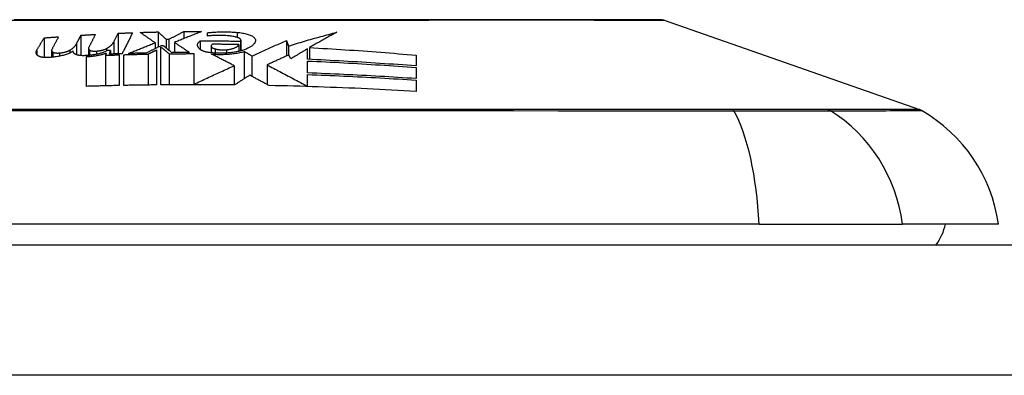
# Model space of a CAD drawing. Header units: inches. Extents: x 17 to 570, y 51 to 268.
# Tile 190 of 256: x 18.364 to 19.111, y 267.286 to 267.555. Entities that reach past the tile are written whole.
import ezdxf

# ---------------------------------------------------------------- set-up
doc = ezdxf.new("R2010")
doc.units = ezdxf.units.IN
doc.header["$MEASUREMENT"] = 0
doc.layers.add('Visible Edges(ANSI)', color=7, linetype='Continuous', lineweight=25)
doc.layers.add('Visible Tangent Edges(ANSI)', color=7, linetype='Continuous', lineweight=25)

msp = doc.modelspace()

# ---------------------------------------------------------------- linework, layer by layer
at = {"layer": 'Visible Edges(ANSI)'}
for p, q in [((18.85284, 267.55499), (19.04638, 267.48725)), ((18.48828, 267.54641), (18.48828, 267.54105)), ((18.38229, 267.54165), (18.38229, 267.52677)), ((18.41028, 267.54362), (18.41028, 267.52821)), ((18.43523, 267.5386), (18.43853, 267.54513)), ((18.43853, 267.54513), (18.43853, 267.52955)), ((18.46878, 267.54613), (18.46878, 267.53455)), ((18.47503, 267.54059), (18.47703, 267.54061)), ((18.47503, 267.54059), (18.47503, 267.53387)), ((18.47703, 267.54061), (18.47703, 267.53225)), ((18.50078, 267.53951), (18.50078, 267.53286)), ((18.50628, 267.54298), (18.50628, 267.5456)), ((18.53128, 267.53909), (18.53128, 267.53174)), ((18.53161, 267.53987), (18.53161, 267.53183)), ((18.56621, 267.53957), (18.56788, 267.53548)), ((18.56621, 267.53957), (18.56621, 267.52789)), ((18.38806, 267.53219), (18.38806, 267.5269)), ((18.40178, 267.53225), (18.40178, 267.53012)), ((18.40698, 267.5372), (18.40698, 267.52883)), ((18.41606, 267.53374), (18.41606, 267.52833)), ((18.43203, 267.52933), (18.43273, 267.53209)), ((18.43273, 267.53209), (18.43273, 267.52935)), ((18.46653, 267.53795), (18.46653, 267.53343)), ((18.46753, 267.53245), (18.46753, 267.50594)), ((18.47278, 267.53569), (18.47103, 267.53566)), ((18.47103, 267.50597), (18.47103, 267.53463)), ((18.48128, 267.53822), (18.48128, 267.53044)), ((18.50907, 267.53551), (18.50907, 267.53033)), ((18.53003, 267.53651), (18.53003, 267.53143)), ((18.53425, 267.53138), (18.53425, 267.51071)), ((18.56788, 267.53548), (18.56788, 267.52863)), ((18.58228, 267.52537), (18.58228, 267.53343)), ((18.58372, 267.53428), (18.58372, 267.5253)), ((18.41453, 267.50485), (18.41453, 267.52743)), ((18.42948, 267.53017), (18.42903, 267.52841)), ((18.42903, 267.52841), (18.42903, 267.50525)), ((18.43928, 267.52876), (18.43928, 267.50548)), ((18.44278, 267.50556), (18.44278, 267.52887)), ((18.46127, 267.52933), (18.46127, 267.50586)), ((18.47728, 267.52957), (18.47728, 267.50603)), ((18.49603, 267.52967), (18.49603, 267.50646)), ((18.54003, 267.52791), (18.54003, 267.51243)), ((18.56953, 267.52573), (18.5679, 267.52865)), ((18.58228, 267.51503), (18.58228, 267.5241)), ((18.66453, 267.52854), (18.66453, 267.52035)), ((18.52653, 267.52052), (18.52653, 267.50592)), ((18.55153, 267.52117), (18.55153, 267.50628)), ((18.66453, 267.51918), (18.66453, 267.51076)), ((18.58228, 267.50488), (18.58228, 267.51383)), ((18.66453, 267.50965), (18.66453, 267.50106)), ((18.49603, 267.50646), (18.49603, 267.50609)), ((18.58228, 267.50488), (18.58228, 267.5047)), ((18.92472, 267.40034), (18.06734, 267.40034)), ((18.92472, 267.40034), (19.03351, 267.40034)), ((19.10627, 267.40034), (19.03351, 267.40034)), ((17.17103, 267.38459), (76.77603, 267.38459))]:
    msp.add_line(p, q, dxfattribs=at)
at = {"layer": 'Visible Edges(ANSI)', "flags": 128}
for points in [[(18.85123, 267.55526), (18.8508, 267.55526), (18.84951, 267.55527), (18.84737, 267.55527), (18.84439, 267.55528), (18.84059, 267.55529), (18.83595, 267.55531), (18.83047, 267.55532), (18.82418, 267.55533), (18.81708, 267.55535), (18.80921, 267.55537), (18.8006, 267.55538), (18.79127, 267.5554), (18.78127, 267.55542), (18.77058, 267.55543), (18.75921, 267.55545), (18.74722, 267.55545), (18.73462, 267.55545), (18.72145, 267.55543), (18.70772, 267.55542), (18.69351, 267.5554), (18.67881, 267.55538), (18.66362, 267.55537), (18.64799, 267.55535), (18.63196, 267.55533), (18.61561, 267.55532), (18.59898, 267.55531), (18.58215, 267.55529), (18.56517, 267.55528), (18.54803, 267.55527), (18.53071, 267.55527), (18.51326, 267.55526), (18.49575, 267.55526), (18.47824, 267.55526), (18.46079, 267.55527), (18.44347, 267.55527), (18.42633, 267.55528), (18.40936, 267.55529), (18.39254, 267.55531), (18.37593, 267.55532), (18.35958, 267.55533)], [(18.47703, 267.54061), (18.4775, 267.54085), (18.47796, 267.5411), (18.47843, 267.54134), (18.4789, 267.54158), (18.47936, 267.54182), (18.47983, 267.54206), (18.4803, 267.5423), (18.48077, 267.54254), (18.48123, 267.54279), (18.4817, 267.54303), (18.48217, 267.54327), (18.48264, 267.54351), (18.48311, 267.54375), (18.48358, 267.54399), (18.48405, 267.54424), (18.48452, 267.54448), (18.48499, 267.54472), (18.48546, 267.54496), (18.48593, 267.5452), (18.4864, 267.54544), (18.48687, 267.54568), (18.48734, 267.54592), (18.48781, 267.54617), (18.48828, 267.54641)], [(18.50178, 267.54642), (18.50093, 267.54608), (18.50007, 267.54574), (18.49921, 267.54541), (18.49836, 267.54507), (18.4975, 267.54473), (18.49664, 267.54439), (18.49578, 267.54405), (18.49492, 267.54371), (18.49407, 267.54337), (18.49321, 267.54302), (18.49235, 267.54268), (18.49149, 267.54234), (18.49064, 267.54199), (18.48978, 267.54165), (18.48893, 267.54131), (18.48807, 267.54096), (18.48722, 267.54062), (18.48637, 267.54028), (18.48552, 267.53993), (18.48467, 267.53959), (18.48382, 267.53925), (18.48297, 267.5389), (18.48213, 267.53856), (18.48128, 267.53822)], [(18.48828, 267.54641), (18.48885, 267.54641), (18.48941, 267.54641), (18.48997, 267.54642), (18.49053, 267.54642), (18.4911, 267.54642), (18.49166, 267.54642), (18.49222, 267.54642), (18.49278, 267.54643), (18.49335, 267.54643), (18.49391, 267.54643), (18.49447, 267.54643), (18.49503, 267.54643), (18.4956, 267.54643), (18.49616, 267.54643), (18.49672, 267.54643), (18.49728, 267.54643), (18.49785, 267.54643), (18.49841, 267.54643), (18.49897, 267.54643), (18.49953, 267.54643), (18.5001, 267.54642), (18.50066, 267.54642), (18.50122, 267.54642), (18.50178, 267.54642)], [(18.50628, 267.5456), (18.50719, 267.54569), (18.5081, 267.54577), (18.50901, 267.54584), (18.50993, 267.54591), (18.51086, 267.54597), (18.51179, 267.54603), (18.51272, 267.54608), (18.51366, 267.54612), (18.5146, 267.54615), (18.51554, 267.54618), (18.51648, 267.5462), (18.51743, 267.54621), (18.51838, 267.54622), (18.51933, 267.54622), (18.52027, 267.54621), (18.52122, 267.54619), (18.52217, 267.54617), (18.52312, 267.54614), (18.52407, 267.54611), (18.52502, 267.54606), (18.52596, 267.54602), (18.5269, 267.54596), (18.52784, 267.5459), (18.52878, 267.54583)], [(18.37674, 267.53209), (18.37697, 267.53249), (18.3772, 267.53289), (18.37743, 267.53328), (18.37766, 267.53368), (18.37789, 267.53408), (18.37812, 267.53448), (18.37835, 267.53488), (18.37859, 267.53528), (18.37882, 267.53568), (18.37905, 267.53608), (18.37928, 267.53648), (18.37951, 267.53687), (18.37974, 267.53727), (18.37997, 267.53767), (18.38021, 267.53807), (18.38044, 267.53847), (18.38067, 267.53887), (18.3809, 267.53926), (18.38113, 267.53966), (18.38136, 267.54006), (18.3816, 267.54046), (18.38183, 267.54085), (18.38206, 267.54125), (18.38229, 267.54165)], [(18.38229, 267.54165), (18.38275, 267.54168), (18.38321, 267.54172), (18.38366, 267.54175), (18.38412, 267.54179), (18.38458, 267.54182), (18.38504, 267.54186), (18.3855, 267.54189), (18.38595, 267.54193), (18.38641, 267.54196), (18.38687, 267.542), (18.38733, 267.54203), (18.38779, 267.54207), (18.38825, 267.5421), (18.3887, 267.54214), (18.38916, 267.54217), (18.38962, 267.5422), (18.39008, 267.54224), (18.39054, 267.54227), (18.391, 267.5423), (18.39146, 267.54234), (18.39191, 267.54237), (18.39237, 267.54241), (18.39283, 267.54244), (18.39329, 267.54247)], [(18.39329, 267.54247), (18.39308, 267.54207), (18.39287, 267.54167), (18.39266, 267.54126), (18.39244, 267.54086), (18.39223, 267.54046), (18.39202, 267.54005), (18.39181, 267.53965), (18.3916, 267.53925), (18.39139, 267.53884), (18.39118, 267.53844), (18.39096, 267.53803), (18.39075, 267.53763), (18.39054, 267.53723), (18.39033, 267.53682), (18.39012, 267.53642), (18.38991, 267.53601), (18.3897, 267.53561), (18.38949, 267.5352), (18.38927, 267.5348), (18.38906, 267.5344), (18.38885, 267.53399), (18.38864, 267.53359), (18.38843, 267.53318), (18.38822, 267.53278)], [(18.40698, 267.5372), (18.40711, 267.53747), (18.40725, 267.53774), (18.40739, 267.53801), (18.40753, 267.53827), (18.40766, 267.53854), (18.4078, 267.53881), (18.40794, 267.53908), (18.40808, 267.53934), (18.40822, 267.53961), (18.40835, 267.53988), (18.40849, 267.54014), (18.40863, 267.54041), (18.40877, 267.54068), (18.4089, 267.54095), (18.40904, 267.54121), (18.40918, 267.54148), (18.40932, 267.54175), (18.40946, 267.54202), (18.40959, 267.54228), (18.40973, 267.54255), (18.40987, 267.54282), (18.41001, 267.54308), (18.41014, 267.54335), (18.41028, 267.54362)], [(18.41028, 267.54362), (18.41074, 267.54365), (18.4112, 267.54367), (18.41166, 267.5437), (18.41212, 267.54373), (18.41257, 267.54376), (18.41303, 267.54379), (18.41349, 267.54381), (18.41395, 267.54384), (18.41441, 267.54387), (18.41487, 267.5439), (18.41532, 267.54392), (18.41578, 267.54395), (18.41624, 267.54398), (18.4167, 267.54401), (18.41716, 267.54403), (18.41762, 267.54406), (18.41807, 267.54409), (18.41853, 267.54411), (18.41899, 267.54414), (18.41945, 267.54416), (18.41991, 267.54419), (18.42037, 267.54422), (18.42082, 267.54424), (18.42128, 267.54427)], [(18.42128, 267.54427), (18.42107, 267.54386), (18.42086, 267.54344), (18.42065, 267.54303), (18.42044, 267.54262), (18.42023, 267.5422), (18.42002, 267.54179), (18.4198, 267.54138), (18.41959, 267.54096), (18.41938, 267.54055), (18.41917, 267.54014), (18.41896, 267.53972), (18.41875, 267.53931), (18.41854, 267.53889), (18.41832, 267.53848), (18.41811, 267.53807), (18.4179, 267.53765), (18.41769, 267.53724), (18.41748, 267.53683), (18.41727, 267.53641), (18.41706, 267.536), (18.41685, 267.53559), (18.41663, 267.53517), (18.41642, 267.53476), (18.41621, 267.53435)], [(18.43853, 267.54513), (18.43899, 267.54515), (18.43945, 267.54517), (18.43991, 267.54519), (18.44037, 267.54521), (18.44083, 267.54523), (18.44128, 267.54525), (18.44174, 267.54527), (18.4422, 267.54529), (18.44266, 267.54531), (18.44312, 267.54533), (18.44358, 267.54534), (18.44403, 267.54536), (18.44449, 267.54538), (18.44495, 267.5454), (18.44541, 267.54542), (18.44587, 267.54544), (18.44633, 267.54545), (18.44678, 267.54547), (18.44724, 267.54549), (18.4477, 267.54551), (18.44816, 267.54552), (18.44862, 267.54554), (18.44907, 267.54556), (18.44953, 267.54557)], [(18.44953, 267.54557), (18.4492, 267.54491), (18.44887, 267.54425), (18.44853, 267.54359), (18.4482, 267.54292), (18.44786, 267.54226), (18.44753, 267.54159), (18.44719, 267.54093), (18.44686, 267.54026), (18.44652, 267.5396), (18.44619, 267.53893), (18.44585, 267.53827), (18.44552, 267.5376), (18.44518, 267.53694), (18.44485, 267.53627), (18.44451, 267.53561), (18.44418, 267.53495), (18.44385, 267.53428), (18.44351, 267.53362), (18.44318, 267.53295), (18.44284, 267.53229), (18.44251, 267.53163), (18.44218, 267.53097), (18.44184, 267.53031), (18.44151, 267.52965)], [(18.45528, 267.54577), (18.45585, 267.54579), (18.45641, 267.54581), (18.45697, 267.54582), (18.45753, 267.54584), (18.4581, 267.54586), (18.45866, 267.54587), (18.45922, 267.54589), (18.45978, 267.54591), (18.46035, 267.54592), (18.46091, 267.54594), (18.46147, 267.54595), (18.46203, 267.54597), (18.4626, 267.54598), (18.46316, 267.546), (18.46372, 267.54601), (18.46428, 267.54603), (18.46484, 267.54604), (18.46541, 267.54606), (18.46597, 267.54607), (18.46653, 267.54608), (18.46709, 267.5461), (18.46766, 267.54611), (18.46822, 267.54612), (18.46878, 267.54613)], [(18.46653, 267.53795), (18.46607, 267.53827), (18.4656, 267.5386), (18.46513, 267.53893), (18.46467, 267.53926), (18.4642, 267.53958), (18.46373, 267.53991), (18.46326, 267.54024), (18.4628, 267.54057), (18.46233, 267.54089), (18.46186, 267.54122), (18.46139, 267.54155), (18.46092, 267.54187), (18.46045, 267.5422), (18.45998, 267.54253), (18.45951, 267.54285), (18.45904, 267.54318), (18.45857, 267.5435), (18.4581, 267.54383), (18.45763, 267.54415), (18.45716, 267.54448), (18.45669, 267.5448), (18.45622, 267.54513), (18.45575, 267.54545), (18.45528, 267.54577)], [(18.46878, 267.54613), (18.46904, 267.5459), (18.4693, 267.54567), (18.46956, 267.54544), (18.46983, 267.54521), (18.47009, 267.54498), (18.47035, 267.54475), (18.47061, 267.54452), (18.47087, 267.54429), (18.47113, 267.54406), (18.47139, 267.54383), (18.47165, 267.54359), (18.47191, 267.54336), (18.47217, 267.54313), (18.47243, 267.5429), (18.47269, 267.54267), (18.47295, 267.54244), (18.47321, 267.54221), (18.47347, 267.54197), (18.47373, 267.54174), (18.47399, 267.54151), (18.47425, 267.54128), (18.47451, 267.54105), (18.47477, 267.54082), (18.47503, 267.54059)], [(18.50078, 267.53286), (18.50046, 267.53313), (18.50017, 267.53339), (18.49991, 267.53367), (18.49967, 267.53394), (18.49946, 267.53422), (18.49928, 267.53449), (18.49913, 267.53477), (18.499, 267.53506), (18.4989, 267.53534), (18.49883, 267.53562), (18.49879, 267.53591), (18.49878, 267.53619), (18.49879, 267.53648), (18.49883, 267.53676), (18.4989, 267.53704), (18.499, 267.53733), (18.49913, 267.53761), (18.49928, 267.53789), (18.49946, 267.53816), (18.49967, 267.53844), (18.49991, 267.53871), (18.50017, 267.53898), (18.50046, 267.53925), (18.50078, 267.53951)], [(18.50078, 267.53951), (18.50205, 267.5395), (18.50333, 267.5395), (18.5046, 267.53949), (18.50587, 267.53948), (18.50714, 267.53947), (18.50841, 267.53946), (18.50968, 267.53945), (18.51095, 267.53944), (18.51222, 267.53943), (18.51349, 267.53941), (18.51477, 267.5394), (18.51604, 267.53938), (18.51731, 267.53936), (18.51858, 267.53934), (18.51985, 267.53932), (18.52112, 267.5393), (18.52239, 267.53928), (18.52366, 267.53925), (18.52493, 267.53923), (18.5262, 267.5392), (18.52747, 267.53917), (18.52874, 267.53915), (18.53001, 267.53912), (18.53128, 267.53909)], [(18.52703, 267.54249), (18.52623, 267.54263), (18.52541, 267.54277), (18.52458, 267.54289), (18.52374, 267.54301), (18.52289, 267.54311), (18.52203, 267.5432), (18.52116, 267.54329), (18.52028, 267.54336), (18.5194, 267.54342), (18.51851, 267.54347), (18.51762, 267.54351), (18.51673, 267.54354), (18.51583, 267.54355), (18.51494, 267.54356), (18.51405, 267.54355), (18.51316, 267.54353), (18.51227, 267.5435), (18.51139, 267.54346), (18.51051, 267.54341), (18.50965, 267.54334), (18.50879, 267.54327), (18.50794, 267.54318), (18.50711, 267.54309), (18.50628, 267.54298)], [(18.53128, 267.53909), (18.5314, 267.53924), (18.5315, 267.5394), (18.53156, 267.53956), (18.5316, 267.53972), (18.53161, 267.53988), (18.5316, 267.54004), (18.53155, 267.5402), (18.53148, 267.54037), (18.53139, 267.54053), (18.53126, 267.54069), (18.53111, 267.54084), (18.53094, 267.541), (18.53074, 267.54115), (18.53051, 267.5413), (18.53026, 267.54144), (18.52998, 267.54158), (18.52969, 267.54172), (18.52937, 267.54185), (18.52902, 267.54197), (18.52866, 267.54209), (18.52828, 267.5422), (18.52788, 267.5423), (18.52747, 267.5424), (18.52703, 267.54249)], [(18.52878, 267.54583), (18.52982, 267.54574), (18.53083, 267.54562), (18.53183, 267.54549), (18.5328, 267.54533), (18.53374, 267.54515), (18.53465, 267.54495), (18.53552, 267.54474), (18.53636, 267.5445), (18.53715, 267.54426), (18.5379, 267.54399), (18.53861, 267.54372), (18.53926, 267.54343), (18.53986, 267.54313), (18.54041, 267.54282), (18.54091, 267.5425), (18.54135, 267.54218), (18.54173, 267.54185), (18.54206, 267.54151), (18.54233, 267.54117), (18.54254, 267.54083), (18.54269, 267.54049), (18.54278, 267.54014), (18.54281, 267.5398), (18.54278, 267.53945)], [(18.54278, 267.53945), (18.54271, 267.53911), (18.5426, 267.53877), (18.54246, 267.53842), (18.54229, 267.53808), (18.5421, 267.53775), (18.54187, 267.53741), (18.54161, 267.53708), (18.54132, 267.53676), (18.541, 267.53643), (18.54065, 267.53611), (18.54027, 267.5358), (18.53986, 267.53548), (18.53943, 267.53518), (18.53896, 267.53487), (18.53846, 267.53458), (18.53794, 267.53428), (18.53739, 267.534), (18.53681, 267.53372), (18.5362, 267.53344), (18.53557, 267.53318), (18.53491, 267.53292), (18.53423, 267.53266), (18.53352, 267.53242), (18.53278, 267.53218)], [(18.54003, 267.52791), (18.54111, 267.5284), (18.54219, 267.5289), (18.54327, 267.5294), (18.54436, 267.52989), (18.54544, 267.53039), (18.54653, 267.53088), (18.54762, 267.53138), (18.54871, 267.53187), (18.5498, 267.53236), (18.55089, 267.53285), (18.55198, 267.53334), (18.55307, 267.53383), (18.55417, 267.53432), (18.55526, 267.5348), (18.55636, 267.53529), (18.55745, 267.53577), (18.55855, 267.53625), (18.55965, 267.53673), (18.56074, 267.53721), (18.56184, 267.53768), (18.56293, 267.53816), (18.56403, 267.53863), (18.56512, 267.5391), (18.56621, 267.53957)], [(18.56788, 267.53548), (18.56939, 267.53595), (18.5709, 267.53642), (18.57241, 267.53689), (18.57392, 267.53735), (18.57544, 267.53781), (18.57696, 267.53826), (18.57847, 267.53871), (18.57999, 267.53916), (18.58151, 267.53961), (18.58303, 267.54005), (18.58455, 267.54049), (18.58608, 267.54093), (18.5876, 267.54136), (18.58912, 267.54179), (18.59065, 267.54222), (18.59218, 267.54264), (18.5937, 267.54306), (18.59523, 267.54348), (18.59676, 267.54389), (18.59829, 267.5443), (18.59982, 267.5447), (18.60135, 267.5451), (18.60288, 267.5455), (18.60441, 267.54589)], [(18.60441, 267.54589), (18.60355, 267.54543), (18.60268, 267.54497), (18.60181, 267.5445), (18.60095, 267.54403), (18.60008, 267.54356), (18.59922, 267.54309), (18.59835, 267.54262), (18.59749, 267.54214), (18.59662, 267.54166), (18.59576, 267.54118), (18.59489, 267.5407), (18.59403, 267.54022), (18.59317, 267.53973), (18.5923, 267.53924), (18.59144, 267.53875), (18.59058, 267.53826), (18.58972, 267.53777), (18.58886, 267.53727), (18.588, 267.53678), (18.58714, 267.53628), (18.58628, 267.53578), (18.58543, 267.53528), (18.58457, 267.53478), (18.58372, 267.53428)], [(18.37753, 267.52819), (18.37737, 267.52834), (18.37723, 267.52849), (18.37709, 267.52865), (18.37696, 267.5288), (18.37685, 267.52896), (18.37674, 267.52911), (18.37665, 267.52927), (18.37657, 267.52943), (18.37649, 267.52959), (18.37643, 267.52975), (18.37638, 267.52992), (18.37635, 267.53008), (18.37632, 267.53025), (18.3763, 267.53041), (18.3763, 267.53058), (18.3763, 267.53074), (18.37632, 267.53091), (18.37634, 267.53108), (18.37638, 267.53124), (18.37643, 267.53141), (18.37649, 267.53158), (18.37656, 267.53175), (18.37664, 267.53192), (18.37674, 267.53209)], [(18.40428, 267.53156), (18.40385, 267.53126), (18.40339, 267.53097), (18.40288, 267.53068), (18.40234, 267.53039), (18.40176, 267.53011), (18.40115, 267.52984), (18.4005, 267.52958), (18.39982, 267.52932), (18.39911, 267.52907), (18.39837, 267.52883), (18.3976, 267.52861), (18.39681, 267.52839), (18.39598, 267.52818), (18.39514, 267.52798), (18.39427, 267.5278), (18.39338, 267.52763), (18.39247, 267.52747), (18.39155, 267.52732), (18.39061, 267.52719), (18.38966, 267.52707), (18.3887, 267.52696), (18.38773, 267.52687), (18.38676, 267.52679), (18.38578, 267.52673)], [(18.38822, 267.53278), (18.38818, 267.5327), (18.38815, 267.53261), (18.38812, 267.53253), (18.38809, 267.53245), (18.38808, 267.53237), (18.38807, 267.53228), (18.38806, 267.5322), (18.38807, 267.53212), (18.38807, 267.53204), (18.38809, 267.53196), (18.38811, 267.53188), (18.38813, 267.5318), (18.38817, 267.53172), (18.3882, 267.53164), (18.38825, 267.53156), (18.3883, 267.53149), (18.38836, 267.53141), (18.38842, 267.53133), (18.38849, 267.53126), (18.38856, 267.53118), (18.38864, 267.53111), (18.38873, 267.53104), (18.38882, 267.53097), (18.38892, 267.5309)], [(18.39403, 267.53022), (18.39443, 267.53025), (18.39483, 267.5303), (18.39522, 267.53035), (18.3956, 267.5304), (18.39599, 267.53046), (18.39636, 267.53052), (18.39674, 267.53059), (18.3971, 267.53066), (18.39746, 267.53073), (18.39782, 267.53081), (18.39816, 267.53089), (18.3985, 267.53098), (18.39883, 267.53107), (18.39915, 267.53116), (18.39946, 267.53126), (18.39976, 267.53136), (18.40005, 267.53146), (18.40033, 267.53157), (18.4006, 267.53167), (18.40086, 267.53178), (18.40111, 267.5319), (18.40135, 267.53201), (18.40157, 267.53213), (18.40178, 267.53225)], [(18.40178, 267.53225), (18.40211, 267.53245), (18.40242, 267.53264), (18.40273, 267.53284), (18.40303, 267.53305), (18.40332, 267.53325), (18.40359, 267.53345), (18.40386, 267.53365), (18.40412, 267.53386), (18.40437, 267.53406), (18.40461, 267.53427), (18.40485, 267.53448), (18.40507, 267.53468), (18.40528, 267.53489), (18.40548, 267.5351), (18.40568, 267.53531), (18.40586, 267.53552), (18.40603, 267.53573), (18.4062, 267.53594), (18.40635, 267.53615), (18.4065, 267.53636), (18.40663, 267.53657), (18.40676, 267.53678), (18.40687, 267.53699), (18.40698, 267.5372)], [(18.40528, 267.52977), (18.40522, 267.52985), (18.40515, 267.52992), (18.40509, 267.52999), (18.40503, 267.53006), (18.40497, 267.53014), (18.40491, 267.53021), (18.40486, 267.53028), (18.40481, 267.53036), (18.40476, 267.53043), (18.40471, 267.5305), (18.40466, 267.53058), (18.40462, 267.53065), (18.40458, 267.53073), (18.40454, 267.5308), (18.40451, 267.53088), (18.40447, 267.53095), (18.40444, 267.53103), (18.40441, 267.5311), (18.40438, 267.53118), (18.40436, 267.53125), (18.40434, 267.53133), (18.40432, 267.53141), (18.4043, 267.53148), (18.40428, 267.53156)], [(18.43032, 267.532), (18.42986, 267.53175), (18.42937, 267.5315), (18.42886, 267.53126), (18.42832, 267.53103), (18.42775, 267.5308), (18.42715, 267.53058), (18.42654, 267.53036), (18.42589, 267.53015), (18.42523, 267.52995), (18.42453, 267.52976), (18.42382, 267.52958), (18.42309, 267.52941), (18.42235, 267.52924), (18.42158, 267.52909), (18.4208, 267.52895), (18.42, 267.52881), (18.41919, 267.52869), (18.41837, 267.52858), (18.41754, 267.52848), (18.4167, 267.52839), (18.41585, 267.52831), (18.415, 267.52824), (18.41414, 267.52819), (18.41328, 267.52815)], [(18.41621, 267.53435), (18.41617, 267.53426), (18.41614, 267.53418), (18.41611, 267.53409), (18.41609, 267.53401), (18.41607, 267.53393), (18.41606, 267.53384), (18.41606, 267.53376), (18.41606, 267.53367), (18.41607, 267.53359), (18.41608, 267.53351), (18.4161, 267.53342), (18.41613, 267.53334), (18.41616, 267.53326), (18.4162, 267.53318), (18.41624, 267.5331), (18.41629, 267.53302), (18.41635, 267.53294), (18.41641, 267.53286), (18.41648, 267.53278), (18.41655, 267.5327), (18.41664, 267.53263), (18.41672, 267.53255), (18.41681, 267.53247), (18.41691, 267.5324)], [(18.41691, 267.5324), (18.41702, 267.53233), (18.41714, 267.53226), (18.41727, 267.53219), (18.41742, 267.53212), (18.41757, 267.53206), (18.41774, 267.532), (18.41792, 267.53194), (18.41811, 267.53189), (18.4183, 267.53184), (18.41851, 267.53179), (18.41873, 267.53175), (18.41895, 267.53172), (18.41918, 267.53168), (18.41942, 267.53165), (18.41966, 267.53163), (18.41991, 267.53161), (18.42017, 267.53159), (18.42043, 267.53158), (18.42069, 267.53158), (18.42096, 267.53158), (18.42122, 267.53158), (18.42149, 267.53159), (18.42176, 267.53161), (18.42202, 267.53162)], [(18.42202, 267.53162), (18.42242, 267.53166), (18.42281, 267.5317), (18.42321, 267.53174), (18.42359, 267.53179), (18.42398, 267.53184), (18.42436, 267.5319), (18.42473, 267.53196), (18.4251, 267.53203), (18.42546, 267.5321), (18.42581, 267.53218), (18.42616, 267.53226), (18.4265, 267.53234), (18.42683, 267.53243), (18.42715, 267.53252), (18.42746, 267.53261), (18.42776, 267.53271), (18.42805, 267.53281), (18.42833, 267.53291), (18.4286, 267.53302), (18.42886, 267.53313), (18.42911, 267.53324), (18.42935, 267.53335), (18.42957, 267.53347), (18.42978, 267.53359)], [(18.42978, 267.53359), (18.43012, 267.53378), (18.43045, 267.53398), (18.43076, 267.53418), (18.43107, 267.53439), (18.43137, 267.53459), (18.43166, 267.53479), (18.43194, 267.535), (18.43221, 267.5352), (18.43247, 267.53541), (18.43272, 267.53562), (18.43297, 267.53582), (18.4332, 267.53603), (18.43342, 267.53624), (18.43364, 267.53645), (18.43384, 267.53667), (18.43403, 267.53688), (18.43422, 267.53709), (18.43439, 267.53731), (18.43455, 267.53752), (18.43471, 267.53773), (18.43485, 267.53795), (18.43499, 267.53816), (18.43511, 267.53838), (18.43523, 267.5386)], [(18.43273, 267.53209), (18.43263, 267.53209), (18.43253, 267.53208), (18.43243, 267.53208), (18.43233, 267.53208), (18.43223, 267.53207), (18.43213, 267.53207), (18.43203, 267.53207), (18.43193, 267.53206), (18.43183, 267.53206), (18.43173, 267.53205), (18.43163, 267.53205), (18.43152, 267.53205), (18.43142, 267.53204), (18.43132, 267.53204), (18.43122, 267.53203), (18.43112, 267.53203), (18.43102, 267.53203), (18.43092, 267.53202), (18.43082, 267.53202), (18.43072, 267.53201), (18.43062, 267.53201), (18.43052, 267.53201), (18.43042, 267.532), (18.43032, 267.532)], [(18.44628, 267.52979), (18.44711, 267.53012), (18.44793, 267.53046), (18.44876, 267.53079), (18.4496, 267.53113), (18.45043, 267.53147), (18.45127, 267.53181), (18.45211, 267.53215), (18.45295, 267.53249), (18.45379, 267.53283), (18.45464, 267.53317), (18.45548, 267.53351), (18.45633, 267.53385), (18.45718, 267.53419), (18.45803, 267.53453), (18.45888, 267.53488), (18.45973, 267.53522), (18.46058, 267.53556), (18.46143, 267.5359), (18.46229, 267.53624), (18.46314, 267.53659), (18.46399, 267.53693), (18.46484, 267.53727), (18.46568, 267.53761), (18.46653, 267.53795)], [(18.47103, 267.53566), (18.47057, 267.53543), (18.4701, 267.5352), (18.46964, 267.53497), (18.46917, 267.53474), (18.46871, 267.53451), (18.46824, 267.53428), (18.46778, 267.53405), (18.46731, 267.53381), (18.46685, 267.53358), (18.46638, 267.53335), (18.46592, 267.53312), (18.46545, 267.53289), (18.46499, 267.53266), (18.46452, 267.53243), (18.46406, 267.5322), (18.4636, 267.53196), (18.46313, 267.53173), (18.46267, 267.5315), (18.46221, 267.53127), (18.46175, 267.53104), (18.46129, 267.53081), (18.46083, 267.53058), (18.46037, 267.53035), (18.45991, 267.53013)], [(18.46127, 267.52933), (18.46153, 267.52946), (18.46179, 267.52959), (18.46205, 267.52972), (18.46231, 267.52985), (18.46257, 267.52998), (18.46283, 267.53011), (18.46309, 267.53024), (18.46335, 267.53037), (18.46361, 267.5305), (18.46387, 267.53063), (18.46413, 267.53076), (18.4644, 267.53089), (18.46466, 267.53102), (18.46492, 267.53115), (18.46518, 267.53128), (18.46544, 267.53141), (18.4657, 267.53154), (18.46596, 267.53167), (18.46623, 267.5318), (18.46649, 267.53193), (18.46675, 267.53206), (18.46701, 267.53219), (18.46727, 267.53232), (18.46753, 267.53245)], [(18.47103, 267.53463), (18.47129, 267.53442), (18.47155, 267.53421), (18.47181, 267.534), (18.47208, 267.53379), (18.47234, 267.53358), (18.4726, 267.53337), (18.47286, 267.53316), (18.47312, 267.53295), (18.47338, 267.53274), (18.47364, 267.53253), (18.4739, 267.53231), (18.47416, 267.5321), (18.47442, 267.53189), (18.47468, 267.53168), (18.47494, 267.53147), (18.4752, 267.53126), (18.47546, 267.53105), (18.47572, 267.53084), (18.47598, 267.53063), (18.47624, 267.53042), (18.4765, 267.53021), (18.47676, 267.52999), (18.47702, 267.52978), (18.47728, 267.52957)], [(18.47928, 267.53042), (18.47901, 267.53064), (18.47874, 267.53086), (18.47847, 267.53108), (18.4782, 267.5313), (18.47793, 267.53152), (18.47766, 267.53174), (18.47739, 267.53196), (18.47712, 267.53218), (18.47685, 267.5324), (18.47658, 267.53262), (18.47631, 267.53284), (18.47604, 267.53306), (18.47576, 267.53328), (18.47549, 267.5335), (18.47522, 267.53372), (18.47495, 267.53394), (18.47468, 267.53416), (18.47441, 267.53438), (18.47414, 267.5346), (18.47387, 267.53481), (18.4736, 267.53503), (18.47332, 267.53525), (18.47305, 267.53547), (18.47278, 267.53569)], [(18.48128, 267.53822), (18.48176, 267.5379), (18.48224, 267.53758), (18.48272, 267.53726), (18.4832, 267.53694), (18.48368, 267.53662), (18.48416, 267.5363), (18.48464, 267.53597), (18.48512, 267.53565), (18.48561, 267.53533), (18.48609, 267.53501), (18.48657, 267.53469), (18.48705, 267.53436), (18.48753, 267.53404), (18.48801, 267.53372), (18.48849, 267.5334), (18.48896, 267.53308), (18.48944, 267.53275), (18.48992, 267.53243), (18.4904, 267.53211), (18.49088, 267.53179), (18.49135, 267.53147), (18.49183, 267.53114), (18.49231, 267.53082), (18.49278, 267.5305)], [(18.51128, 267.53017), (18.51071, 267.5302), (18.51014, 267.53024), (18.50958, 267.53028), (18.50902, 267.53033), (18.50847, 267.5304), (18.50793, 267.53047), (18.5074, 267.53054), (18.50688, 267.53063), (18.50637, 267.53072), (18.50588, 267.53082), (18.5054, 267.53093), (18.50493, 267.53105), (18.50449, 267.53117), (18.50405, 267.5313), (18.50364, 267.53143), (18.50324, 267.53157), (18.50286, 267.53172), (18.5025, 267.53187), (18.50216, 267.53202), (18.50185, 267.53218), (18.50155, 267.53235), (18.50127, 267.53251), (18.50102, 267.53269), (18.50078, 267.53286)], [(18.51003, 267.53683), (18.50982, 267.53669), (18.50964, 267.53654), (18.50948, 267.53639), (18.50935, 267.53624), (18.50924, 267.53608), (18.50916, 267.53592), (18.5091, 267.53577), (18.50907, 267.53561), (18.50907, 267.53545), (18.50909, 267.53529), (18.50914, 267.53513), (18.50921, 267.53497), (18.50932, 267.53481), (18.50944, 267.53466), (18.50959, 267.5345), (18.50977, 267.53435), (18.50997, 267.53421), (18.5102, 267.53407), (18.51045, 267.53393), (18.51072, 267.53379), (18.51102, 267.53366), (18.51134, 267.53354), (18.51167, 267.53342), (18.51203, 267.53331)], [(18.50928, 267.5294), (18.51038, 267.52932), (18.5115, 267.52924), (18.51261, 267.52918), (18.51374, 267.52914), (18.51487, 267.52911), (18.516, 267.5291), (18.51713, 267.5291), (18.51826, 267.52912), (18.51938, 267.52916), (18.52049, 267.5292), (18.5216, 267.52927), (18.52269, 267.52935), (18.52377, 267.52944), (18.52484, 267.52955), (18.52588, 267.52968), (18.52691, 267.52981), (18.52792, 267.52997), (18.5289, 267.53013), (18.52986, 267.53031), (18.53079, 267.5305), (18.5317, 267.5307), (18.53258, 267.53092), (18.53343, 267.53114), (18.53425, 267.53138)], [(18.53003, 267.53651), (18.5292, 267.53653), (18.52837, 267.53655), (18.52753, 267.53657), (18.5267, 267.53658), (18.52587, 267.5366), (18.52503, 267.53662), (18.5242, 267.53663), (18.52336, 267.53665), (18.52253, 267.53666), (18.5217, 267.53668), (18.52086, 267.53669), (18.52003, 267.5367), (18.5192, 267.53672), (18.51836, 267.53673), (18.51753, 267.53674), (18.5167, 267.53675), (18.51587, 267.53676), (18.51503, 267.53677), (18.5142, 267.53678), (18.51337, 267.53679), (18.51253, 267.5368), (18.5117, 267.53681), (18.51087, 267.53682), (18.51003, 267.53683)], [(18.53278, 267.53218), (18.53208, 267.53196), (18.53136, 267.53176), (18.53061, 267.53157), (18.52983, 267.53139), (18.52904, 267.53121), (18.52822, 267.53105), (18.52738, 267.5309), (18.52651, 267.53076), (18.52564, 267.53063), (18.52474, 267.53051), (18.52383, 267.53041), (18.52291, 267.53031), (18.52197, 267.53023), (18.52102, 267.53016), (18.52007, 267.5301), (18.5191, 267.53006), (18.51813, 267.53003), (18.51715, 267.53001), (18.51617, 267.53001), (18.51519, 267.53001), (18.5142, 267.53004), (18.51323, 267.53007), (18.51225, 267.53012), (18.51128, 267.53017)], [(18.51203, 267.53331), (18.51233, 267.53323), (18.51264, 267.53315), (18.51297, 267.53307), (18.5133, 267.533), (18.51363, 267.53294), (18.51398, 267.53287), (18.51433, 267.53282), (18.51469, 267.53277), (18.51506, 267.53272), (18.51543, 267.53268), (18.51581, 267.53264), (18.51619, 267.53261), (18.51657, 267.53259), (18.51696, 267.53257), (18.51735, 267.53255), (18.51773, 267.53254), (18.51812, 267.53254), (18.51851, 267.53254), (18.5189, 267.53255), (18.51928, 267.53257), (18.51967, 267.53259), (18.52004, 267.53261), (18.52042, 267.53264), (18.52078, 267.53268)], [(18.52078, 267.53268), (18.5214, 267.53275), (18.52201, 267.53284), (18.52261, 267.53293), (18.52318, 267.53303), (18.52375, 267.53314), (18.52429, 267.53326), (18.52481, 267.53339), (18.52532, 267.53352), (18.5258, 267.53367), (18.52626, 267.53382), (18.5267, 267.53398), (18.52711, 267.53415), (18.5275, 267.53432), (18.52787, 267.53449), (18.52821, 267.53468), (18.52852, 267.53487), (18.5288, 267.53506), (18.52906, 267.53526), (18.52929, 267.53546), (18.5295, 267.53566), (18.52967, 267.53587), (18.52982, 267.53608), (18.52994, 267.5363), (18.53003, 267.53651)], [(18.53425, 267.53138), (18.53449, 267.53124), (18.53474, 267.53109), (18.53498, 267.53094), (18.53522, 267.5308), (18.53547, 267.53065), (18.53571, 267.53051), (18.53595, 267.53036), (18.53619, 267.53021), (18.53644, 267.53007), (18.53668, 267.52992), (18.53692, 267.52978), (18.53716, 267.52963), (18.5374, 267.52949), (18.53764, 267.52934), (18.53788, 267.5292), (18.53813, 267.52905), (18.53837, 267.52891), (18.5386, 267.52877), (18.53884, 267.52862), (18.53908, 267.52848), (18.53932, 267.52834), (18.53956, 267.52819), (18.5398, 267.52805), (18.54003, 267.52791)], [(18.58228, 267.53343), (18.58175, 267.53312), (18.58122, 267.5328), (18.58069, 267.53249), (18.58015, 267.53217), (18.57962, 267.53185), (18.57909, 267.53153), (18.57856, 267.53122), (18.57803, 267.5309), (18.57749, 267.53058), (18.57696, 267.53026), (18.57643, 267.52994), (18.5759, 267.52961), (18.57537, 267.52929), (18.57483, 267.52897), (18.5743, 267.52865), (18.57377, 267.52832), (18.57324, 267.528), (18.57271, 267.52768), (18.57218, 267.52735), (18.57165, 267.52703), (18.57112, 267.5267), (18.57059, 267.52638), (18.57006, 267.52605), (18.56953, 267.52573)], [(18.58372, 267.53428), (18.5871, 267.5341), (18.59048, 267.53391), (18.59386, 267.53371), (18.59725, 267.53351), (18.60063, 267.53331), (18.60401, 267.5331), (18.60739, 267.53288), (18.61077, 267.53266), (18.61415, 267.53243), (18.61753, 267.5322), (18.62091, 267.53196), (18.62428, 267.53172), (18.62766, 267.53148), (18.63103, 267.53123), (18.63439, 267.53098), (18.63776, 267.53072), (18.64112, 267.53046), (18.64448, 267.53019), (18.64783, 267.52993), (18.65118, 267.52966), (18.65453, 267.52938), (18.65787, 267.5291), (18.6612, 267.52882), (18.66453, 267.52854)], [(18.38578, 267.52673), (18.38532, 267.52671), (18.38487, 267.5267), (18.38441, 267.52669), (18.38396, 267.52669), (18.38351, 267.5267), (18.38307, 267.52672), (18.38264, 267.52675), (18.38222, 267.52678), (18.38181, 267.52682), (18.38141, 267.52687), (18.38102, 267.52692), (18.38065, 267.52699), (18.38029, 267.52706), (18.37995, 267.52713), (18.37962, 267.52721), (18.37931, 267.5273), (18.37902, 267.5274), (18.37875, 267.5275), (18.37849, 267.5276), (18.37826, 267.52771), (18.37805, 267.52782), (18.37786, 267.52794), (18.37768, 267.52806), (18.37753, 267.52819)], [(18.38892, 267.5309), (18.38903, 267.53083), (18.38915, 267.53076), (18.38928, 267.53069), (18.38943, 267.53063), (18.38958, 267.53057), (18.38975, 267.53052), (18.38993, 267.53046), (18.39012, 267.53041), (18.39031, 267.53037), (18.39052, 267.53033), (18.39074, 267.53029), (18.39096, 267.53026), (18.39119, 267.53023), (18.39143, 267.5302), (18.39168, 267.53018), (18.39193, 267.53017), (18.39218, 267.53016), (18.39244, 267.53015), (18.39271, 267.53015), (18.39297, 267.53015), (18.39324, 267.53016), (18.3935, 267.53018), (18.39377, 267.53019), (18.39403, 267.53022)], [(18.41328, 267.52815), (18.41283, 267.52813), (18.41238, 267.52813), (18.41193, 267.52813), (18.41149, 267.52814), (18.41105, 267.52815), (18.41062, 267.52818), (18.41019, 267.52821), (18.40978, 267.52825), (18.40938, 267.5283), (18.40899, 267.52836), (18.40861, 267.52842), (18.40825, 267.52849), (18.4079, 267.52857), (18.40757, 267.52865), (18.40726, 267.52874), (18.40696, 267.52884), (18.40668, 267.52894), (18.40642, 267.52905), (18.40618, 267.52916), (18.40596, 267.52927), (18.40576, 267.52939), (18.40558, 267.52952), (18.40542, 267.52964), (18.40528, 267.52977)], [(18.41453, 267.52743), (18.41524, 267.52746), (18.41594, 267.5275), (18.41665, 267.52755), (18.41735, 267.5276), (18.41805, 267.52767), (18.41874, 267.52774), (18.41942, 267.52781), (18.4201, 267.5279), (18.42077, 267.52799), (18.42144, 267.52809), (18.42209, 267.5282), (18.42274, 267.52831), (18.42337, 267.52844), (18.424, 267.52856), (18.42461, 267.5287), (18.42521, 267.52884), (18.4258, 267.52899), (18.42637, 267.52914), (18.42693, 267.5293), (18.42747, 267.52946), (18.428, 267.52963), (18.42851, 267.52981), (18.429, 267.52999), (18.42948, 267.53017)], [(18.42903, 267.52841), (18.42946, 267.52842), (18.42989, 267.52844), (18.43031, 267.52845), (18.43074, 267.52847), (18.43117, 267.52848), (18.43159, 267.5285), (18.43202, 267.52851), (18.43245, 267.52853), (18.43288, 267.52854), (18.4333, 267.52856), (18.43373, 267.52857), (18.43416, 267.52859), (18.43458, 267.5286), (18.43501, 267.52862), (18.43544, 267.52863), (18.43587, 267.52865), (18.43629, 267.52866), (18.43672, 267.52868), (18.43715, 267.52869), (18.43757, 267.5287), (18.438, 267.52872), (18.43843, 267.52873), (18.43886, 267.52875), (18.43928, 267.52876)], [(18.44151, 267.52965), (18.44111, 267.52963), (18.44072, 267.52962), (18.44032, 267.52961), (18.43993, 267.5296), (18.43953, 267.52958), (18.43914, 267.52957), (18.43874, 267.52956), (18.43835, 267.52955), (18.43795, 267.52953), (18.43756, 267.52952), (18.43716, 267.52951), (18.43677, 267.52949), (18.43638, 267.52948), (18.43598, 267.52947), (18.43559, 267.52945), (18.43519, 267.52944), (18.4348, 267.52943), (18.4344, 267.52941), (18.43401, 267.5294), (18.43361, 267.52938), (18.43322, 267.52937), (18.43282, 267.52936), (18.43243, 267.52934), (18.43203, 267.52933)], [(18.44278, 267.52887), (18.44355, 267.52889), (18.44432, 267.52891), (18.44509, 267.52893), (18.44586, 267.52896), (18.44663, 267.52898), (18.4474, 267.529), (18.44817, 267.52902), (18.44894, 267.52904), (18.44971, 267.52906), (18.45048, 267.52908), (18.45125, 267.5291), (18.45202, 267.52912), (18.45279, 267.52914), (18.45356, 267.52916), (18.45433, 267.52918), (18.4551, 267.52919), (18.45587, 267.52921), (18.45664, 267.52923), (18.45741, 267.52925), (18.45818, 267.52926), (18.45895, 267.52928), (18.45973, 267.5293), (18.4605, 267.52931), (18.46127, 267.52933)], [(18.45991, 267.53013), (18.45934, 267.53011), (18.45877, 267.5301), (18.4582, 267.53009), (18.45763, 267.53008), (18.45707, 267.53006), (18.4565, 267.53005), (18.45593, 267.53004), (18.45536, 267.53002), (18.4548, 267.53001), (18.45423, 267.53), (18.45366, 267.52998), (18.45309, 267.52997), (18.45252, 267.52996), (18.45196, 267.52994), (18.45139, 267.52993), (18.45082, 267.52991), (18.45025, 267.5299), (18.44969, 267.52988), (18.44912, 267.52987), (18.44855, 267.52985), (18.44798, 267.52984), (18.44742, 267.52982), (18.44685, 267.5298), (18.44628, 267.52979)], [(18.47728, 267.52957), (18.47806, 267.52958), (18.47885, 267.52959), (18.47963, 267.5296), (18.48041, 267.5296), (18.48119, 267.52961), (18.48197, 267.52962), (18.48275, 267.52962), (18.48353, 267.52963), (18.48431, 267.52963), (18.4851, 267.52964), (18.48588, 267.52964), (18.48666, 267.52965), (18.48744, 267.52965), (18.48822, 267.52966), (18.489, 267.52966), (18.48978, 267.52966), (18.49056, 267.52967), (18.49135, 267.52967), (18.49213, 267.52967), (18.49291, 267.52967), (18.49369, 267.52967), (18.49447, 267.52967), (18.49525, 267.52967), (18.49603, 267.52967)], [(18.49278, 267.5305), (18.49222, 267.5305), (18.49166, 267.5305), (18.4911, 267.5305), (18.49053, 267.5305), (18.48997, 267.53049), (18.48941, 267.53049), (18.48885, 267.53049), (18.48828, 267.53049), (18.48772, 267.53048), (18.48716, 267.53048), (18.4866, 267.53048), (18.48603, 267.53048), (18.48547, 267.53047), (18.48491, 267.53047), (18.48435, 267.53047), (18.48378, 267.53046), (18.48322, 267.53046), (18.48266, 267.53045), (18.4821, 267.53045), (18.48153, 267.53044), (18.48097, 267.53044), (18.48041, 267.53043), (18.47985, 267.53043), (18.47928, 267.53042)], [(18.52653, 267.52052), (18.52583, 267.52089), (18.52512, 267.52125), (18.52441, 267.52162), (18.52369, 267.52199), (18.52298, 267.52236), (18.52226, 267.52273), (18.52155, 267.5231), (18.52083, 267.52347), (18.52011, 267.52384), (18.51939, 267.52421), (18.51867, 267.52458), (18.51795, 267.52495), (18.51723, 267.52533), (18.51651, 267.5257), (18.51578, 267.52607), (18.51506, 267.52644), (18.51434, 267.52681), (18.51361, 267.52718), (18.51289, 267.52756), (18.51217, 267.52793), (18.51145, 267.5283), (18.51072, 267.52867), (18.51, 267.52904), (18.50928, 267.5294)], [(18.5679, 267.52865), (18.56722, 267.52834), (18.56654, 267.52804), (18.56585, 267.52773), (18.56517, 267.52742), (18.56449, 267.52711), (18.5638, 267.5268), (18.56312, 267.5265), (18.56244, 267.52619), (18.56175, 267.52588), (18.56107, 267.52556), (18.56039, 267.52525), (18.55971, 267.52494), (18.55902, 267.52463), (18.55834, 267.52432), (18.55766, 267.524), (18.55698, 267.52369), (18.55629, 267.52338), (18.55561, 267.52306), (18.55493, 267.52275), (18.55425, 267.52243), (18.55357, 267.52212), (18.55289, 267.5218), (18.55221, 267.52148), (18.55153, 267.52117)], [(18.66453, 267.52035), (18.66111, 267.5206), (18.65768, 267.52085), (18.65425, 267.5211), (18.65083, 267.52134), (18.6474, 267.52159), (18.64398, 267.52182), (18.64055, 267.52206), (18.63713, 267.52229), (18.6337, 267.52251), (18.63028, 267.52273), (18.62686, 267.52295), (18.62343, 267.52316), (18.62, 267.52337), (18.61658, 267.52358), (18.61315, 267.52378), (18.60973, 267.52397), (18.6063, 267.52416), (18.60287, 267.52435), (18.59944, 267.52453), (18.59601, 267.52471), (18.59258, 267.52488), (18.58915, 267.52505), (18.58572, 267.52521), (18.58228, 267.52537)], [(18.58228, 267.5241), (18.58572, 267.52395), (18.58916, 267.52379), (18.5926, 267.52362), (18.59604, 267.52346), (18.59948, 267.52328), (18.60291, 267.5231), (18.60635, 267.52292), (18.60978, 267.52273), (18.61322, 267.52254), (18.61665, 267.52234), (18.62008, 267.52214), (18.62351, 267.52194), (18.62694, 267.52173), (18.63036, 267.52152), (18.63379, 267.5213), (18.63721, 267.52108), (18.64063, 267.52085), (18.64405, 267.52062), (18.64747, 267.52039), (18.65089, 267.52016), (18.6543, 267.51992), (18.65771, 267.51967), (18.66112, 267.51943), (18.66453, 267.51918)], [(18.49603, 267.50646), (18.49728, 267.50704), (18.49853, 267.50763), (18.49979, 267.50821), (18.50105, 267.5088), (18.50231, 267.50939), (18.50357, 267.50998), (18.50484, 267.51057), (18.50611, 267.51116), (18.50738, 267.51175), (18.50866, 267.51234), (18.50993, 267.51293), (18.51121, 267.51352), (18.51249, 267.51411), (18.51377, 267.5147), (18.51504, 267.51529), (18.51632, 267.51587), (18.5176, 267.51646), (18.51888, 267.51704), (18.52016, 267.51763), (18.52144, 267.51821), (18.52271, 267.51879), (18.52399, 267.51937), (18.52526, 267.51995), (18.52653, 267.52052)], [(18.55153, 267.52117), (18.55273, 267.52054), (18.55392, 267.5199), (18.55513, 267.51926), (18.55634, 267.51862), (18.55756, 267.51797), (18.55879, 267.51732), (18.56003, 267.51667), (18.56127, 267.51601), (18.56252, 267.51535), (18.56378, 267.51468), (18.56504, 267.51401), (18.56632, 267.51333), (18.5676, 267.51265), (18.56889, 267.51197), (18.57019, 267.51128), (18.5715, 267.51059), (18.57281, 267.50989), (18.57414, 267.50919), (18.57547, 267.50848), (18.57682, 267.50777), (18.57817, 267.50706), (18.57953, 267.50633), (18.5809, 267.50561), (18.58228, 267.50488)], [(18.53835, 267.51332), (18.53787, 267.51302), (18.53739, 267.51271), (18.53691, 267.5124), (18.53642, 267.51209), (18.53594, 267.51179), (18.53546, 267.51148), (18.53498, 267.51117), (18.53449, 267.51086), (18.53401, 267.51055), (18.53353, 267.51024), (18.53304, 267.50994), (18.53256, 267.50963), (18.53208, 267.50932), (18.5316, 267.50901), (18.53111, 267.5087), (18.53063, 267.50839), (18.53015, 267.50808), (18.52967, 267.50777), (18.52919, 267.50746), (18.52871, 267.50715), (18.52822, 267.50684), (18.52774, 267.50653), (18.52726, 267.50622), (18.52678, 267.50591)], [(18.55303, 267.50548), (18.55245, 267.50579), (18.55187, 267.5061), (18.55128, 267.50642), (18.55069, 267.50673), (18.55009, 267.50705), (18.54949, 267.50737), (18.54889, 267.50769), (18.54828, 267.50802), (18.54767, 267.50835), (18.54706, 267.50867), (18.54645, 267.509), (18.54583, 267.50933), (18.54521, 267.50966), (18.54459, 267.50999), (18.54397, 267.51033), (18.54334, 267.51066), (18.54272, 267.51099), (18.5421, 267.51133), (18.54147, 267.51166), (18.54085, 267.51199), (18.54022, 267.51233), (18.5396, 267.51266), (18.53898, 267.51299), (18.53835, 267.51332)], [(18.66453, 267.51076), (18.6611, 267.51098), (18.65767, 267.5112), (18.65424, 267.51141), (18.65081, 267.51162), (18.64738, 267.51183), (18.64395, 267.51203), (18.64053, 267.51223), (18.6371, 267.51243), (18.63367, 267.51262), (18.63025, 267.51281), (18.62682, 267.51299), (18.6234, 267.51317), (18.61997, 267.51335), (18.61655, 267.51352), (18.61312, 267.51369), (18.6097, 267.51386), (18.60627, 267.51402), (18.60285, 267.51418), (18.59942, 267.51433), (18.596, 267.51448), (18.59257, 267.51462), (18.58914, 267.51476), (18.58571, 267.51489), (18.58228, 267.51503)], [(18.58228, 267.51383), (18.58572, 267.51371), (18.58916, 267.51357), (18.5926, 267.51344), (18.59603, 267.51329), (18.59946, 267.51315), (18.6029, 267.513), (18.60633, 267.51284), (18.60976, 267.51269), (18.61319, 267.51252), (18.61662, 267.51236), (18.62005, 267.51219), (18.62347, 267.51201), (18.6269, 267.51184), (18.63032, 267.51165), (18.63375, 267.51147), (18.63717, 267.51128), (18.64059, 267.51109), (18.64402, 267.51089), (18.64744, 267.51069), (18.65086, 267.51049), (18.65428, 267.51029), (18.6577, 267.51008), (18.66111, 267.50987), (18.66453, 267.50965)], [(18.43928, 267.50548), (18.43825, 267.50546), (18.43722, 267.50544), (18.43619, 267.50542), (18.43516, 267.50539), (18.43412, 267.50537), (18.43309, 267.50535), (18.43206, 267.50532), (18.43103, 267.5053), (18.43, 267.50527), (18.42897, 267.50525), (18.42793, 267.50522), (18.4269, 267.50519), (18.42587, 267.50517), (18.42484, 267.50514), (18.42381, 267.50511), (18.42278, 267.50508), (18.42175, 267.50506), (18.42072, 267.50503), (18.41969, 267.505), (18.41866, 267.50497), (18.41762, 267.50494), (18.41659, 267.50491), (18.41556, 267.50488), (18.41453, 267.50485)], [(18.46753, 267.50594), (18.4665, 267.50593), (18.46547, 267.50591), (18.46444, 267.5059), (18.46341, 267.50589), (18.46237, 267.50588), (18.46134, 267.50586), (18.46031, 267.50585), (18.45928, 267.50584), (18.45825, 267.50582), (18.45721, 267.50581), (18.45618, 267.50579), (18.45515, 267.50578), (18.45412, 267.50576), (18.45309, 267.50574), (18.45206, 267.50573), (18.45103, 267.50571), (18.45, 267.50569), (18.44897, 267.50567), (18.44794, 267.50565), (18.4469, 267.50564), (18.44587, 267.50562), (18.44484, 267.5056), (18.44381, 267.50558), (18.44278, 267.50556)], [(18.52678, 267.50591), (18.52446, 267.50594), (18.52214, 267.50596), (18.51981, 267.50598), (18.51749, 267.506), (18.51517, 267.50602), (18.51285, 267.50604), (18.51052, 267.50605), (18.5082, 267.50606), (18.50588, 267.50607), (18.50355, 267.50608), (18.50123, 267.50609), (18.49891, 267.50609), (18.49658, 267.50609), (18.49426, 267.50609), (18.49194, 267.50609), (18.48962, 267.50608), (18.48729, 267.50608), (18.48497, 267.50607), (18.48265, 267.50606), (18.48032, 267.50605), (18.478, 267.50603), (18.47568, 267.50601), (18.47335, 267.50599), (18.47103, 267.50597)], [(18.66453, 267.50106), (18.6599, 267.50132), (18.65526, 267.50157), (18.65062, 267.50181), (18.64599, 267.50205), (18.64135, 267.50228), (18.63671, 267.50251), (18.63207, 267.50273), (18.62743, 267.50295), (18.62279, 267.50316), (18.61814, 267.50336), (18.6135, 267.50356), (18.60885, 267.50375), (18.60421, 267.50393), (18.59956, 267.50411), (18.59491, 267.50428), (18.59025, 267.50444), (18.5856, 267.5046), (18.58094, 267.50474), (18.57629, 267.50489), (18.57163, 267.50502), (18.56698, 267.50515), (18.56233, 267.50526), (18.55768, 267.50538), (18.55303, 267.50548)]]:
    msp.add_lwpolyline(points, dxfattribs=at)
at = {"layer": 'Visible Edges(ANSI)'}
for centre, radius, start, end in [((18.85122, 267.55034), 0.00492, 70.70995, 89.82686), ((19.04313, 267.47796), 0.00984, 60.18311, 70.70995), ((18.98929, 267.38402), 0.11811, 7.9413, 60.18311), ((19.02753, 267.40822), 0.03937, 323.1301, 348.46304)]:
    msp.add_arc(centre, radius, start, end, dxfattribs=at)
at = {"layer": 'Visible Tangent Edges(ANSI)'}
for p, q in [((18.52878, 267.54583), (18.52878, 267.54205)), ((18.37674, 267.53209), (18.37674, 267.52912)), ((18.41691, 267.5324), (18.41691, 267.52841)), ((18.42202, 267.53162), (18.42202, 267.52918)), ((18.42978, 267.53359), (18.42978, 267.53171)), ((18.43523, 267.5386), (18.43523, 267.52944)), ((18.51203, 267.53331), (18.51203, 267.53013)), ((18.52078, 267.53268), (18.52078, 267.53015)), ((18.38892, 267.5309), (18.38892, 267.52698)), ((18.39403, 267.53022), (18.39403, 267.52775)), ((18.90484, 267.48729), (18.90437, 267.48728)), ((18.97676, 267.48728), (18.97659, 267.48729)), ((76.77603, 267.28559), (17.17103, 267.28559))]:
    msp.add_line(p, q, dxfattribs=at)
at = {"layer": 'Visible Tangent Edges(ANSI)', "flags": 128}
for points in [[(18.35489, 267.55512), (18.37418, 267.55509), (18.39389, 267.55506), (18.41391, 267.55504), (18.43419, 267.55502), (18.45468, 267.555), (18.47532, 267.55499), (18.49606, 267.55499), (18.51683, 267.55499), (18.53753, 267.555), (18.55805, 267.55502), (18.57835, 267.55504), (18.59837, 267.55506), (18.61803, 267.55509), (18.63728, 267.55512), (18.65606, 267.55516), (18.67429, 267.55519), (18.69187, 267.55523), (18.70875, 267.55526), (18.72491, 267.55529)], [(18.72491, 267.55529), (18.72691, 267.55529), (18.72891, 267.5553), (18.73089, 267.5553), (18.73286, 267.5553), (18.73482, 267.55531), (18.73676, 267.55531), (18.7387, 267.55531), (18.74062, 267.55531), (18.74252, 267.55531), (18.74441, 267.55531), (18.74629, 267.55532), (18.74816, 267.55532), (18.75002, 267.55532), (18.75186, 267.55531), (18.75368, 267.55531), (18.75549, 267.55531), (18.75729, 267.55531), (18.75908, 267.55531), (18.76085, 267.55531), (18.76261, 267.5553), (18.76435, 267.5553), (18.76608, 267.5553), (18.76779, 267.55529), (18.76949, 267.55529)], [(18.76949, 267.55529), (18.77601, 267.55528), (18.78229, 267.55526), (18.78834, 267.55524), (18.79415, 267.55523), (18.79971, 267.55521), (18.80502, 267.55519), (18.81008, 267.55517), (18.81487, 267.55516), (18.81939, 267.55514), (18.82365, 267.55512), (18.82763, 267.55511), (18.83133, 267.55509), (18.83474, 267.55508), (18.83786, 267.55506), (18.84069, 267.55505), (18.84322, 267.55504), (18.84547, 267.55503), (18.84742, 267.55502), (18.84907, 267.55501), (18.85042, 267.555), (18.85148, 267.55499), (18.85223, 267.55499), (18.85269, 267.55499), (18.85284, 267.55499)], [(18.35789, 267.48647), (18.39261, 267.48648), (18.42735, 267.48649), (18.46209, 267.4865), (18.49682, 267.4865), (18.53153, 267.4865), (18.56623, 267.48649), (18.6009, 267.48648), (18.63547, 267.48647), (18.66993, 267.48646), (18.70422, 267.48644), (18.73835, 267.48642), (18.77229, 267.4864), (18.80601, 267.48637), (18.83949, 267.48635), (18.8727, 267.48632), (18.90562, 267.4863)], [(18.90437, 267.48728), (18.87158, 267.48728), (18.83849, 267.48728), (18.80513, 267.48728), (18.77153, 267.48727), (18.73769, 267.48727), (18.70367, 267.48727), (18.66948, 267.48726), (18.63512, 267.48726), (18.60063, 267.48725), (18.56606, 267.48725), (18.53144, 267.48725), (18.49681, 267.48725), (18.46217, 267.48725), (18.42753, 267.48725), (18.39287, 267.48725), (18.35825, 267.48726)], [(18.97659, 267.48729), (18.97505, 267.48729), (18.97335, 267.48729), (18.97151, 267.48729), (18.96953, 267.48729), (18.9674, 267.48728), (18.96514, 267.48728), (18.96274, 267.48728), (18.96021, 267.48728), (18.95754, 267.48728), (18.95476, 267.48728), (18.95185, 267.48728), (18.94881, 267.48728), (18.94567, 267.48728), (18.94241, 267.48728), (18.93905, 267.48728), (18.93559, 267.48728), (18.93204, 267.48728), (18.92839, 267.48728), (18.92465, 267.48728), (18.92083, 267.48728), (18.91693, 267.48729), (18.91297, 267.48729), (18.90893, 267.48729), (18.90484, 267.48729)], [(19.04638, 267.48725), (19.04626, 267.48725), (19.04589, 267.48725), (19.04528, 267.48725), (19.04443, 267.48725), (19.04334, 267.48725), (19.042, 267.48725), (19.04041, 267.48726), (19.03858, 267.48726), (19.03651, 267.48726), (19.03419, 267.48726), (19.03163, 267.48726), (19.02883, 267.48727), (19.02578, 267.48727), (19.0225, 267.48727), (19.01897, 267.48727), (19.01521, 267.48727), (19.01121, 267.48728), (19.00698, 267.48728), (19.00251, 267.48728), (18.99782, 267.48728), (18.99289, 267.48728), (18.98774, 267.48728), (18.98239, 267.48728), (18.97676, 267.48728)], [(18.97885, 267.4863), (18.98441, 267.48632), (18.98978, 267.48632), (18.99491, 267.48634), (18.99982, 267.48635), (19.00449, 267.48636), (19.00893, 267.48637), (19.01313, 267.48638), (19.01711, 267.4864), (19.02084, 267.48641), (19.02434, 267.48642), (19.0276, 267.48643), (19.03062, 267.48644), (19.0334, 267.48645), (19.03594, 267.48646), (19.03824, 267.48646), (19.0403, 267.48647), (19.04211, 267.48648), (19.04368, 267.48648), (19.04501, 267.48649), (19.04609, 267.48649), (19.04694, 267.48649), (19.04754, 267.4865), (19.0479, 267.4865), (19.04802, 267.4865)], [(18.90562, 267.4863), (18.90981, 267.48629), (18.91394, 267.48627), (18.91801, 267.48627), (18.92201, 267.48626), (18.92592, 267.48625), (18.92975, 267.48625), (18.93349, 267.48624), (18.93714, 267.48624), (18.94069, 267.48623), (18.94413, 267.48623), (18.94746, 267.48623), (18.95068, 267.48623), (18.95378, 267.48623), (18.95675, 267.48623), (18.9596, 267.48623), (18.96231, 267.48624), (18.96489, 267.48624), (18.96733, 267.48624), (18.96962, 267.48625), (18.97177, 267.48626), (18.97377, 267.48627), (18.97562, 267.48627), (18.97732, 267.48629), (18.97885, 267.4863)]]:
    msp.add_lwpolyline(points, dxfattribs=at)
at = {"layer": 'Visible Tangent Edges(ANSI)'}
for centre, major_axis, ratio, start_param, end_param in [((18.90399, 267.47777), (0.00003, 0.00984), 0.32572, 5.760249, 6.023956), ((18.9742, 267.47777), (-0.00008, 0.00984), 0.945463, 5.751833, 6.01554), ((18.88612, 267.38402), (0, 0.11811), 0.32996, 4.850991, 5.75935), ((18.92308, 267.38402), (0, -0.11811), 0.943995, 1.709398, 2.617758)]:
    msp.add_ellipse(centre, major_axis=major_axis, ratio=ratio, start_param=start_param, end_param=end_param, dxfattribs=at)

doc.saveas('drawing.dxf')
